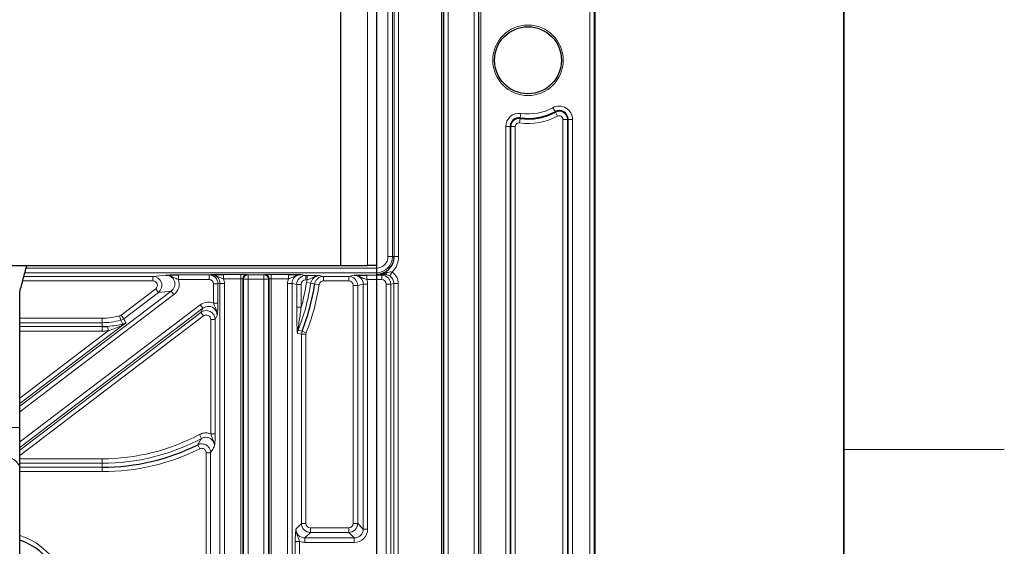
# Model space of a CAD drawing. Header units: millimetres. Extents: x 5 to 418, y 2 to 292.
# Tile 48 of 54: x 377 to 414, y 99 to 118. Entities that reach past the tile are written whole.
import ezdxf

# ---------------------------------------------------------------- set-up
doc = ezdxf.new("R2010")
doc.units = ezdxf.units.MM
doc.layers.add('SLD-0', color=7, linetype='Continuous')
doc.styles.add('SLDTEXTSTYLE0', font='TXT', dxfattribs={"width": 0.605})
doc.dimstyles.new('SLDDIMSTYLE0', dxfattribs={"dimtxt": 3.5, "dimasz": 3.302, "dimexe": 0, "dimexo": 0.0625, "dimgap": 0.875, "dimtad": 1, "dimlfac": 3, "dimrnd": 1e-09, "dimzin": 12, "dimdsep": 46, "dimtxsty": 'SLDTEXTSTYLE0', "dimsah": 1, "dimcen": 0.09, "dimadec": 0, "dimazin": 3, "dimtfac": 1, "dimtofl": 0, "dimtmove": 0, "dimatfit": 3, "dimfxl": 1, "dimfrac": 2, "dimtolj": 1, "dimtzin": 12, "dimarcsym": 0})
doc.dimstyles.new('SLDDIMSTYLE1', dxfattribs={"dimtxt": 3.5, "dimasz": 3.302, "dimexe": 0, "dimexo": 0.0625, "dimgap": 0.875, "dimtad": 1, "dimlfac": 3, "dimrnd": 1e-09, "dimzin": 12, "dimdsep": 46, "dimtxsty": 'SLDTEXTSTYLE0', "dimsah": 1, "dimcen": 0.09, "dimadec": 0, "dimazin": 3, "dimtfac": 1, "dimtmove": 0, "dimatfit": 0, "dimfxl": 1, "dimfrac": 2, "dimtolj": 1, "dimtzin": 12, "dimarcsym": 0})

# ---------------------------------------------------------------- blocks, each defined once
blk = doc.blocks.new('_D_9')
at = {"layer": 'SLD-0', "color": 7}
for p, q in [((329.528, 109.125), (329.528, 69.545)), ((390.528, 109.125), (390.528, 69.545)), ((329.528, 70.545), (390.528, 70.545))]:
    blk.add_line(p, q, dxfattribs=at)
for points in [[(329.528, 70.545), (332.83, 70.037), (332.83, 71.053)], [(390.528, 70.545), (387.226, 71.053), (387.226, 70.037)]]:
    blk.add_solid(points, dxfattribs=at)
at = {"layer": 'SLD-0', "color": 7, "insert": (356.018, 75.056), "char_height": 3.5, "attachment_point": 1, "style": 'SLDTEXTSTYLE0'}
blk.add_mtext('183', dxfattribs=at)
blk = doc.blocks.new('_D_11')
at = {"layer": 'SLD-0', "color": 7}
for p, q in [((390.528, 109.125), (390.528, 61.334)), ((398.695, 82.291), (398.695, 61.334)), ((390.528, 62.334), (376.432, 62.334)), ((390.528, 62.334), (398.695, 62.334)), ((398.695, 62.334), (405.045, 62.334))]:
    blk.add_line(p, q, dxfattribs=at)
for points in [[(390.528, 62.334), (387.226, 62.842), (387.226, 61.826)], [(398.695, 62.334), (401.997, 61.826), (401.997, 62.842)]]:
    blk.add_solid(points, dxfattribs=at)
at = {"layer": 'SLD-0', "color": 7, "insert": (376.432, 66.846), "char_height": 3.5, "attachment_point": 1, "style": 'SLDTEXTSTYLE0'}
blk.add_mtext('24,5', dxfattribs=at)

msp = doc.modelspace()

# ---------------------------------------------------------------- linework, layer by layer
at = {"color": 7, "linetype": 'Continuous', "lineweight": 18}
for p, q in [((398.5078, 82.2914), (398.5078, 252.2914)), ((398.6744, 252.2914), (398.6744, 82.2914)), ((392.9626, 88.6247), (392.9626, 245.9581)), ((393.0293, 245.9581), (393.0293, 88.6247)), ((393.0456, 88.6247), (393.0456, 245.9581)), ((393.2123, 88.6247), (393.2123, 245.9581)), ((394.1773, 88.6247), (394.1773, 245.9581)), ((394.344, 88.6247), (394.344, 245.9581)), ((394.3603, 88.6247), (394.3603, 245.9581)), ((394.427, 245.9581), (394.427, 88.6247)), ((390.9612, 109.4581), (390.9612, 244.1247)), ((391.1278, 244.1247), (391.1278, 109.4581)), ((391.192, 109.4581), (391.192, 244.1247)), ((391.3586, 244.1247), (391.3586, 109.4581)), ((390.1948, 109.1247), (390.1948, 243.4581)), ((397.1295, 115.02), (397.2073, 114.8726)), ((397.2182, 114.8519), (397.2073, 114.8726)), ((397.2182, 114.8519), (397.2959, 114.7045)), ((395.9024, 114.6181), (395.8802, 114.4529)), ((395.9024, 114.6181), (395.9055, 114.6412)), ((395.9278, 114.8064), (395.9055, 114.6412)), ((397.5019, 85.3358), (397.5019, 114.5803)), ((397.6686, 114.5803), (397.5019, 114.5803)), ((397.6686, 114.5803), (397.6686, 85.3358)), ((397.6686, 114.5803), (397.692, 114.5803)), ((397.692, 85.3358), (397.692, 114.5803)), ((397.8586, 114.5803), (397.692, 114.5803)), ((397.8586, 114.5803), (397.8586, 85.3358)), ((395.3644, 88.6247), (395.3644, 114.3137)), ((395.3644, 114.3137), (395.531, 114.3137)), ((395.531, 114.3137), (395.531, 88.6247)), ((395.5544, 114.3137), (395.531, 114.3137)), ((395.5544, 88.6247), (395.5544, 114.3137)), ((395.5544, 114.3137), (395.721, 114.3137)), ((395.721, 114.3137), (395.721, 88.6247)), ((391.1278, 109.4581), (390.9612, 109.4581)), ((391.1278, 109.4581), (391.192, 109.4581)), ((391.192, 109.4581), (391.3586, 109.4581)), ((377.4348, 109.025), (390.5281, 109.025)), ((390.5281, 108.8584), (390.5281, 109.025)), ((377.353, 108.7186), (382.1759, 108.7186)), ((390.5281, 108.8584), (377.3903, 108.8584)), ((382.1759, 108.7186), (382.6522, 108.7682)), ((382.1759, 108.7186), (382.1759, 108.552)), ((383.1271, 108.7739), (384.273, 108.7739)), ((383.1271, 108.6072), (383.1271, 108.7739)), ((384.273, 108.6072), (383.1271, 108.6072)), ((384.273, 108.7739), (384.3464, 108.7885)), ((384.273, 108.7739), (384.273, 108.6072)), ((384.817, 108.7942), (385.4649, 108.7942)), ((384.817, 108.6276), (384.817, 108.7942)), ((385.4649, 108.6276), (384.817, 108.6276)), ((385.4649, 108.6276), (385.4649, 108.7942)), ((385.4649, 90.6247), (385.4649, 108.6276)), ((385.5315, 108.6237), (385.5315, 90.6247)), ((385.5635, 108.6131), (385.5315, 108.6237)), ((385.5635, 90.6247), (385.5635, 108.6131)), ((385.73, 108.6131), (385.5635, 108.6131)), ((385.6979, 108.7904), (385.73, 108.7797)), ((385.73, 108.7797), (386.3263, 108.7797)), ((385.73, 108.7797), (385.73, 108.6131)), ((386.3263, 108.6131), (385.73, 108.6131)), ((385.73, 108.6131), (385.73, 90.6247)), ((386.3263, 108.7797), (386.3584, 108.7904)), ((386.3263, 108.6131), (386.3263, 108.7797)), ((386.4927, 108.6131), (386.3263, 108.6131)), ((386.3263, 90.6247), (386.3263, 108.6131)), ((386.5248, 108.6237), (386.4927, 108.6131)), ((386.4927, 108.6131), (386.4927, 90.6247)), ((386.5248, 90.6247), (386.5248, 108.6237)), ((386.5914, 108.7942), (387.2393, 108.7942)), ((386.5914, 108.6276), (386.5914, 108.7942)), ((387.2393, 108.6276), (386.5914, 108.6276)), ((386.5914, 108.6276), (386.5914, 90.6247)), ((387.2393, 108.6276), (387.2393, 108.7942)), ((387.7099, 108.7885), (387.8854, 108.7535)), ((387.8854, 108.7535), (387.9372, 108.7535)), ((387.8854, 108.7535), (387.8854, 108.5869)), ((387.9372, 108.5869), (387.8854, 108.5869)), ((387.9121, 108.4885), (387.9372, 108.5869)), ((387.9372, 108.7535), (387.9372, 108.5869)), ((388.5514, 108.7186), (389.4959, 108.7186)), ((388.5514, 108.7186), (388.5514, 108.552)), ((389.4959, 108.7186), (389.7006, 108.7594)), ((389.4959, 108.7186), (389.4959, 108.552)), ((390.1712, 108.7652), (390.7292, 108.7652)), ((390.1712, 108.7652), (390.1712, 108.5985)), ((390.7292, 108.5985), (390.1712, 108.5985)), ((390.5281, 108.7942), (390.5281, 108.8584)), ((390.7292, 108.7652), (390.8546, 108.7902)), ((390.7292, 108.7652), (390.7292, 108.5985)), ((391.1192, 108.8747), (391.0289, 108.735)), ((382.1759, 108.552), (377.3085, 108.552)), ((380.9839, 107.2713), (382.2782, 108.2533)), ((382.2782, 108.2533), (382.3785, 108.121)), ((384.6061, 108.4408), (384.44, 108.4408)), ((384.44, 107.7252), (384.44, 108.4408)), ((384.6815, 108.4559), (384.6061, 108.4408)), ((384.6061, 108.4408), (384.6061, 107.7252)), ((384.8475, 108.4559), (384.6815, 108.4559)), ((384.6815, 91.7812), (384.6815, 108.4559)), ((384.8475, 108.4559), (384.8475, 91.7812)), ((387.2088, 108.4559), (387.3748, 108.4559)), ((387.2088, 97.0757), (387.2088, 108.4559)), ((387.3748, 108.4559), (387.3748, 97.0757)), ((387.5523, 108.4204), (387.3748, 108.4559)), ((387.5523, 107.5723), (387.5523, 108.4204)), ((387.5523, 108.4204), (387.7183, 108.4204)), ((387.7183, 108.4204), (387.7183, 107.5723)), ((387.9121, 108.4885), (388.0764, 108.464)), ((388.222, 108.4347), (388.3862, 108.4101)), ((389.4959, 108.552), (388.5514, 108.552)), ((389.829, 108.3855), (389.663, 108.3855)), ((389.663, 99.4893), (389.663, 108.3855)), ((390.0357, 108.4268), (389.829, 108.3855)), ((389.829, 108.3855), (389.829, 99.4893)), ((390.0357, 108.4268), (390.2017, 108.4268)), ((390.0357, 99.2826), (390.0357, 108.4268)), ((390.2017, 108.4268), (390.2017, 99.2826)), ((391.0623, 108.4321), (390.8963, 108.4321)), ((390.8963, 88.256), (390.8963, 108.4321)), ((391.1815, 108.4559), (391.0623, 108.4321)), ((391.0623, 108.4321), (391.0623, 88.256)), ((391.1815, 88.1368), (391.1815, 108.4559)), ((391.3475, 108.4559), (391.1815, 108.4559)), ((391.3475, 108.4559), (391.3475, 88.1368)), ((377.1948, 103.8742), (382.8588, 108.1709)), ((382.9591, 108.0387), (377.1948, 103.6658)), ((382.3785, 108.121), (381.0842, 107.1391)), ((382.8588, 108.1709), (382.3785, 108.121)), ((382.9591, 108.0387), (382.8588, 108.1709)), ((377.1948, 102.5377), (383.9463, 107.6596)), ((384.0467, 107.5273), (377.1948, 102.3293)), ((384.0467, 107.5273), (383.9463, 107.6596)), ((383.9712, 107.3753), (384.0467, 107.5273)), ((384.6061, 107.7252), (384.44, 107.7252)), ((387.7183, 107.5723), (387.5523, 107.5723)), ((377.1948, 102.2346), (383.9712, 107.3753)), ((384.0716, 107.2431), (377.1948, 102.0262)), ((377.1948, 107.1566), (380.2781, 107.1566)), ((380.2781, 107.1566), (380.2781, 106.9905)), ((380.9272, 107.2434), (380.9708, 107.0832)), ((380.9839, 107.2713), (381.0842, 107.1391)), ((383.9712, 107.3753), (384.0716, 107.2431)), ((384.504, 107.1108), (384.3379, 107.1108)), ((384.3379, 102.8366), (384.3379, 107.1108)), ((384.5794, 107.2627), (384.504, 107.1108)), ((384.504, 107.1108), (384.504, 102.8366)), ((380.2781, 106.9905), (377.1948, 106.9905)), ((381.1634, 106.9795), (377.1948, 103.9689)), ((377.1948, 106.8422), (380.2781, 106.8422)), ((380.2781, 106.8422), (380.2781, 106.9905)), ((380.2781, 106.8422), (380.2781, 106.6761)), ((380.4873, 106.85), (380.4998, 106.6845)), ((377.1948, 104.1773), (380.4998, 106.6845)), ((380.2781, 106.6761), (377.1948, 106.6761)), ((387.5926, 106.711), (387.6025, 106.707)), ((387.7273, 106.5558), (387.7504, 106.6776)), ((387.7273, 99.4893), (387.7273, 106.5558)), ((387.8933, 106.5558), (387.7273, 106.5558)), ((387.9049, 106.6167), (387.7504, 106.6776)), ((387.9049, 106.6167), (387.8933, 106.5558)), ((387.8933, 106.5558), (387.8933, 99.4893)), ((377.1948, 103.0718), (373.8615, 103.0718)), ((383.9109, 102.815), (383.989, 102.6685)), ((384.504, 102.8366), (384.3379, 102.8366)), ((383.8493, 102.4298), (383.9231, 102.281)), ((384.329, 102.1323), (384.163, 102.1323)), ((384.163, 92.491), (384.163, 102.1323)), ((384.329, 102.1323), (384.329, 92.491)), ((377.1948, 101.9066), (380.2781, 101.9066)), ((380.2781, 101.7406), (377.1948, 101.7406)), ((377.1948, 101.5922), (380.2781, 101.5922)), ((380.2781, 101.9066), (380.2781, 101.7406)), ((380.2781, 101.7406), (380.2781, 101.5922)), ((380.2781, 101.5922), (380.2781, 101.4262)), ((380.2781, 101.4262), (377.1948, 101.4262)), ((387.5206, 99.2826), (387.7273, 99.4893)), ((387.8933, 99.4893), (387.7273, 99.4893)), ((389.829, 99.4893), (389.663, 99.4893)), ((389.829, 99.4893), (390.0357, 99.2826)), ((388.0593, 99.1572), (387.8527, 98.9505)), ((388.0593, 99.3232), (389.4969, 99.3232)), ((388.0593, 99.3232), (388.0593, 99.1572)), ((389.4969, 99.1572), (388.0593, 99.1572)), ((389.4969, 99.3232), (389.4969, 99.1572)), ((389.7036, 98.9505), (389.4969, 99.1572)), ((390.0357, 99.2826), (390.2017, 99.2826)), ((387.494, 97.7597), (387.494, 98.8231)), ((387.66, 98.8231), (387.494, 98.8231)), ((387.66, 98.8231), (387.66, 97.7597)), ((387.8527, 98.9505), (387.8527, 98.7845)), ((387.8527, 98.9505), (389.7036, 98.9505)), ((389.7036, 98.7845), (387.8527, 98.7845)), ((389.7036, 98.9505), (389.7036, 98.7845))]:
    msp.add_line(p, q, dxfattribs=at)
at = {"color": 7, "linetype": 'Continuous', "lineweight": 25}
for p, q in [((398.6948, 252.2914), (398.6948, 82.2914)), ((389.1948, 109.1247), (389.1948, 243.4581)), ((390.5281, 243.4581), (390.5281, 109.1247)), ((330.8615, 109.1247), (389.1948, 109.1247)), ((389.1948, 109.1247), (390.1948, 109.1247)), ((390.5281, 109.1247), (390.1948, 109.1247)), ((377.1948, 103.0718), (377.1948, 108.1247)), ((377.1948, 101.5734), (377.1948, 103.0718)), ((377.1948, 92.2898), (377.1948, 101.5734))]:
    msp.add_line(p, q, dxfattribs=at)
at = {"color": 7, "linetype": 'Continuous', "lineweight": 18, "flags": 128}
for points in [[(388.4078, 108.7478), (388.4774, 108.7336), (388.5514, 108.7186)], [(388.222, 108.4347), (388.178, 108.4436), (388.0764, 108.464)], [(387.7273, 106.5558), (387.653, 106.5699), (387.5789, 106.5841)], [(387.6025, 106.707), (387.6472, 106.6981), (387.7504, 106.6776)], [(377.1948, 101.5734), (377.1793, 101.6584), (377.0568, 101.8221), (376.821, 101.9674), (376.4893, 102.0835), (376.0863, 102.1617), (375.6419, 102.1963), (375.189, 102.1847), (374.7614, 102.1277), (374.3906, 102.0297), (374.1041, 101.8978), (373.9233, 101.7418), (373.8615, 101.5734)]]:
    msp.add_lwpolyline(points, dxfattribs=at)
at = {"color": 7, "linetype": 'Continuous', "lineweight": 18}
msp.add_circle((396.1948, 116.7914), 1.3167, dxfattribs=at)
at = {"color": 7, "linetype": 'Continuous', "lineweight": 25}
msp.add_circle((396.1948, 116.7914), 1.25, dxfattribs=at)
for centre, radius, start, end in [((396.1948, 116.7914), 2.1929, 262.33774, 297.81814), ((397.3615, 114.5803), 0.3305, 0, 117.81814), ((395.8615, 114.3137), 0.3305, 82.33774, 180), ((390.5281, 109.4581), 0.6638, 270, 0), ((380.2781, 109.6247), 8.0325, 338.47556, 351.48036), ((380.2781, 109.6247), 2.7825, 270, 274.31095), ((380.2781, 109.6247), 8.0325, 270, 296.39715), ((376.4448, 96.6247), 2.3658, 350.92495, 71.5174)]:
    msp.add_arc(centre, radius, start, end, dxfattribs=at)
at = {"color": 7, "linetype": 'Continuous', "lineweight": 18}
for centre, radius, start, end in [((396.1948, 116.7914), 2.1695, 262.33774, 297.81814), ((396.1948, 116.7914), 2.0029, 262.33774, 297.81814), ((397.3615, 114.5803), 0.4971, 0, 117.81814), ((397.3615, 114.5803), 0.3071, 0, 117.81814), ((395.8615, 114.3137), 0.4971, 82.33774, 180), ((395.8615, 114.3137), 0.3071, 82.33774, 180), ((396.1948, 116.7914), 2.3595, 262.33774, 297.81814), ((397.3615, 114.5803), 0.1405, 0, 117.81814), ((395.8615, 114.3137), 0.1405, 82.33774, 180), ((390.5281, 109.4581), 0.4331, 270, 0), ((390.5281, 109.4581), 0.5997, 270, 0), ((390.5281, 109.4581), 0.8304, 315.37966, 0), ((384.2727, 108.4405), 0.3333, 0.04358, 89.95626), ((385.6982, 108.6237), 0.1667, 90.09622, 179.97363), ((385.7303, 108.613), 0.1667, 90.09622, 179.97363), ((386.326, 108.613), 0.1667, 0.02637, 89.90378), ((386.3581, 108.6237), 0.1667, 0.02637, 89.90378), ((387.8856, 108.4202), 0.3333, 90.04374, 179.95642), ((389.4957, 108.3853), 0.3333, 0.04358, 89.95626), ((390.729, 108.4318), 0.3333, 0.04358, 89.95626), ((390.8322, 108.8743), 0.0871, 284.91766, 350.21867), ((380.2781, 109.6247), 7.8841, 338.27976, 351.53409), ((380.2781, 109.6247), 7.7181, 344.57835, 351.53409), ((380.2781, 109.6247), 8.1985, 338.47556, 351.48036), ((380.2781, 109.6247), 2.4682, 270, 285.24559), ((380.2781, 109.6247), 2.6342, 270, 285.24559), ((381.085, 106.8628), 0.0819, 116.41651, 160.26891), ((380.2781, 109.6247), 2.9486, 270, 274.31095), ((387.6831, 106.644), 0.1126, 143.50258, 175.17008), ((380.2781, 109.6247), 7.7181, 270, 298.07812), ((380.2781, 109.6247), 7.8841, 270, 298.07812), ((380.2781, 109.6247), 8.1985, 270, 296.39715), ((376.4448, 96.6247), 2.5318, 350.92495, 72.76885)]:
    msp.add_arc(centre, radius, start, end, dxfattribs=at)
for centre, major_axis, ratio, start_param, end_param in [((382.1754, 108.3853), (0.3316, 0.0345), 0.9999016, 5.2639531, 7.7488563), ((382.6507, 108.4347), (0.3409, 0.0355), 0.9726189, 5.2639531, 7.7488563), ((382.6507, 108.4347), (-0.5043, -0.0525), 0.9860716, 2.1223604, 3.3886723), ((384.2727, 108.4405), (-0.1641, -0.0327), 0.9960441, 2.9454252, 4.5147005), ((384.3456, 108.4551), (0.3295, 0.0657), 0.9921272, 6.0870179, 7.6562931), ((384.3456, 108.4551), (-0.4923, -0.0982), 0.9960441, 2.9454252, 3.2961091), ((385.4649, 108.7902), (0.2333, 0), 0.0174551, 0.0523599, 1.5707963), ((385.4649, 108.6235), (0.0667, 0), 0.0610927, 0.0523599, 1.5707963), ((386.5914, 108.7902), (0.2333, 0), 0.0174551, 1.5707963, 3.0892328), ((386.5914, 108.6235), (0.0667, 0), 0.0610927, 1.5707963, 3.0892328), ((387.7107, 108.4551), (0.4923, -0.0982), 0.9960441, 2.9870762, 3.3377601), ((387.7107, 108.4551), (0.3295, -0.0657), 0.9921272, 1.7684848, 3.3377601), ((387.8856, 108.4202), (0.1641, -0.0327), 0.9960441, 1.7684848, 3.3377601), ((389.6998, 108.426), (0.3295, 0.0657), 0.9921272, 6.0870179, 7.6562931), ((389.6998, 108.426), (0.4923, 0.0982), 0.9960441, 6.0870179, 6.4377018), ((390.729, 108.4318), (-0.1641, -0.0327), 0.9960441, 2.9454252, 4.5147005), ((390.8456, 108.4551), (0.3295, 0.0657), 0.9921272, 6.0870179, 7.0812465), ((390.8456, 108.4551), (-0.4923, -0.0982), 0.9960441, 2.9454252, 3.9396539), ((382.1754, 108.3853), (-0.1681, -0.0175), 0.9860716, 2.1223604, 4.6072636), ((389.4957, 108.3853), (0.1641, 0.0327), 0.9960441, 6.0870179, 7.6562931), ((384.2436, 107.255), (-0.2266, -0.4564), 0.9811962, 3.2079052, 4.2438836), ((384.2436, 107.255), (0.1539, 0.3099), 0.9632536, 5.1808944, 7.3854762), ((384.1706, 107.1082), (0.1483, 0.2986), 0.9998199, 5.1808944, 7.3854762), ((384.1706, 107.1082), (-0.0755, -0.1521), 0.9811962, 2.0393017, 4.2438836), ((388.0606, 99.4905), (0.2357, 0.2357), 0.9999711, 2.3599926, 3.9231927), ((388.0606, 99.4905), (-0.1187, -0.1187), 0.9924325, 5.5015852, 7.0647854), ((389.4957, 99.4905), (0.2357, -0.2357), 0.9999711, 5.5015852, 7.0647854), ((389.4957, 99.4905), (0.1187, -0.1187), 0.9924325, 5.5015852, 7.0647854), ((387.8565, 99.2864), (0.2393, 0.2393), 0.9850067, 2.3599926, 3.9231927), ((389.6998, 99.2864), (0.3562, -0.3562), 0.9924325, 5.5015852, 7.0647854), ((389.6998, 99.2864), (0.2393, -0.2393), 0.9850067, 5.5015852, 7.0647854), ((387.8565, 99.2864), (-0.3562, -0.3562), 0.9924325, 0.3870034, 0.7816001)]:
    msp.add_ellipse(centre, major_axis=major_axis, ratio=ratio, start_param=start_param, end_param=end_param, dxfattribs=at)
at = {"color": 7, "linetype": 'Continuous', "lineweight": 25}
for points, knots in [([(377.1948, 108.1247), (377.2394, 108.2924), (377.3279, 108.6251), (377.4172, 108.9591), (377.4615, 109.1247)], [0, 0, 0, 0, 0.5039283, 1, 1, 1, 1]), ([(382.6522, 108.7682), (382.6526, 108.7682), (382.6692, 108.7686), (382.7333, 108.7701), (382.8366, 108.7721), (382.9891, 108.7736), (383.081, 108.7738), (383.1271, 108.7739)], [0, 0, 0, 0, 0.0035196, 0.1403689, 0.5412456, 0.7700982, 1, 1, 1, 1]), ([(384.3464, 108.7885), (384.3468, 108.7885), (384.3643, 108.789), (384.4268, 108.7905), (384.5296, 108.7925), (384.6794, 108.794), (384.7711, 108.7942), (384.817, 108.7942)], [0, 0, 0, 0, 0.003537, 0.1512277, 0.5405995, 0.7697925, 1, 1, 1, 1]), ([(387.2393, 108.7942), (387.2852, 108.7942), (387.3768, 108.794), (387.5267, 108.7925), (387.6295, 108.7905), (387.692, 108.789), (387.7095, 108.7885), (387.7099, 108.7885)], [0, 0, 0, 0, 0.2302075, 0.4594005, 0.8487723, 0.996463, 1, 1, 1, 1]), ([(389.7006, 108.7594), (389.701, 108.7594), (389.7185, 108.7599), (389.781, 108.7614), (389.8838, 108.7634), (390.0336, 108.7649), (390.1253, 108.7651), (390.1712, 108.7652)], [0, 0, 0, 0, 0.003537, 0.1512277, 0.5405995, 0.7697925, 1, 1, 1, 1]), ([(390.8546, 108.7902), (390.7438, 108.7915), (390.6323, 108.7928), (390.5288, 108.7942), (390.5281, 108.7942)], [0, 0, 0, 0, 0.9935836, 1, 1, 1, 1])]:
    msp.add_open_spline(points, degree=3, knots=knots, dxfattribs=at)
at = {"color": 7, "linetype": 'Continuous', "lineweight": 18}
for points, knots in [([(383.1271, 108.6072), (383.0998, 108.6162), (383.0399, 108.6357), (382.9196, 108.6975), (382.7931, 108.7579), (382.6845, 108.7683), (382.6529, 108.7682), (382.6522, 108.7682)], [0, 0, 0, 0, 0.1617643, 0.3549081, 0.8114865, 0.9958095, 1, 1, 1, 1]), ([(384.817, 108.6276), (384.7898, 108.6364), (384.7304, 108.6558), (384.6133, 108.7156), (384.489, 108.7769), (384.3811, 108.7887), (384.3471, 108.7885), (384.3464, 108.7885)], [0, 0, 0, 0, 0.16186652, 0.35444978, 0.7953651, 0.99583415, 1, 1, 1, 1]), ([(387.2393, 108.6276), (387.2665, 108.6364), (387.3259, 108.6558), (387.443, 108.7156), (387.5673, 108.7769), (387.6752, 108.7887), (387.7092, 108.7885), (387.7099, 108.7885)], [0, 0, 0, 0, 0.1618665, 0.3544498, 0.7953651, 0.9958342, 1, 1, 1, 1]), ([(387.9372, 108.7535), (387.9832, 108.7534), (388.0748, 108.7533), (388.2246, 108.7518), (388.3274, 108.7498), (388.3899, 108.7482), (388.4074, 108.7478), (388.4078, 108.7478)], [0, 0, 0, 0, 0.23021272, 0.45941143, 0.84863189, 0.99646279, 1, 1, 1, 1]), ([(388.4078, 108.7478), (388.4071, 108.7478), (388.3731, 108.748), (388.2651, 108.7362), (388.1409, 108.6748), (388.0239, 108.615), (387.9644, 108.5957), (387.9372, 108.5869)], [0, 0, 0, 0, 0.00416549, 0.20484591, 0.64555245, 0.8381302, 1, 1, 1, 1]), ([(388.4078, 108.7478), (388.3992, 108.7476), (388.3532, 108.7465), (388.2704, 108.7255), (388.1754, 108.6633), (388.1038, 108.5733), (388.0855, 108.5004), (388.0764, 108.464)], [0, 0, 0, 0, 0.0543814, 0.2920685, 0.5285759, 0.7643821, 1, 1, 1, 1]), ([(388.222, 108.4347), (388.2233, 108.4423), (388.2309, 108.4867), (388.2632, 108.5647), (388.3387, 108.6496), (388.4387, 108.7074), (388.5138, 108.7149), (388.5514, 108.7186)], [0, 0, 0, 0, 0.04918348, 0.28621596, 0.52397998, 0.76210045, 1, 1, 1, 1]), ([(389.7006, 108.7594), (389.7013, 108.7594), (389.7353, 108.7596), (389.8432, 108.7478), (389.9675, 108.6865), (390.0846, 108.6267), (390.144, 108.6073), (390.1712, 108.5985)], [0, 0, 0, 0, 0.0041658, 0.2046349, 0.6455502, 0.8381335, 1, 1, 1, 1]), ([(390.5281, 108.7942), (390.5291, 108.7942), (390.531, 108.7942), (390.5379, 108.7942), (390.5617, 108.7944), (390.6915, 108.7991), (390.8135, 108.8316), (390.918, 108.8595)], [0, 0, 0, 0, 0.0073062, 0.0145816, 0.0522886, 0.1880503, 1, 1, 1, 1]), ([(391.0289, 108.735), (391.013, 108.7444), (390.9907, 108.7575), (390.9388, 108.7788), (390.8968, 108.7886), (390.8624, 108.7899), (390.8546, 108.7902)], [0, 0, 0, 0, 0.2647645, 0.36886363, 0.85748687, 1, 1, 1, 1]), ([(390.918, 108.8595), (390.9293, 108.863), (390.9738, 108.8766), (391.0354, 108.8901), (391.0935, 108.8842), (391.1143, 108.8765), (391.1192, 108.8747)], [0, 0, 0, 0, 0.1739102, 0.6852093, 0.9256247, 1, 1, 1, 1]), ([(388.5514, 108.552), (388.5325, 108.5501), (388.4949, 108.5464), (388.4447, 108.5176), (388.4068, 108.4751), (388.3907, 108.4361), (388.3868, 108.4139), (388.3862, 108.4101)], [0, 0, 0, 0, 0.2382112, 0.4764444, 0.7140986, 0.9508746, 1, 1, 1, 1]), ([(384.5794, 107.2627), (384.5794, 107.2634), (384.58, 107.2834), (384.5767, 107.3821), (384.5295, 107.5065), (384.4705, 107.6337), (384.4496, 107.6965), (384.44, 107.7252)], [0, 0, 0, 0, 0.0043759, 0.12472038, 0.6113845, 0.82267216, 1, 1, 1, 1]), ([(384.6061, 107.7252), (384.6056, 107.6781), (384.6047, 107.5841), (384.597, 107.4295), (384.5876, 107.3323), (384.5807, 107.2737), (384.5795, 107.2631), (384.5794, 107.2627)], [0, 0, 0, 0, 0.24473814, 0.4884168, 0.90746045, 0.99633338, 1, 1, 1, 1]), ([(387.5709, 106.6534), (387.5685, 106.6861), (387.5603, 106.7952), (387.5537, 107.1192), (387.5529, 107.3954), (387.5523, 107.5723)], [0, 0, 0, 0, 0.1331762, 0.44454027, 1, 1, 1, 1]), ([(387.7183, 107.5723), (387.6949, 107.404), (387.6592, 107.1468), (387.6119, 106.853), (387.5967, 106.7412), (387.5926, 106.711)], [0, 0, 0, 0, 0.5798145, 0.8860956, 1, 1, 1, 1]), ([(380.9272, 107.2434), (380.9296, 107.2441), (380.9499, 107.2499), (380.968, 107.2613), (380.9839, 107.2713)], [0, 0, 0, 0, 0.1194219, 1, 1, 1, 1]), ([(381.0842, 107.1391), (381.0524, 107.119), (381.0163, 107.0962), (380.9757, 107.0846), (380.9708, 107.0832)], [0, 0, 0, 0, 0.8805867, 1, 1, 1, 1]), ([(381.0842, 107.1391), (381.0972, 107.1126), (381.1215, 107.0634), (381.148, 107.0103), (381.1614, 106.9836), (381.1634, 106.9795)], [0, 0, 0, 0, 0.49605504, 0.92393, 1, 1, 1, 1]), ([(380.4873, 106.85), (380.5941, 106.8609), (380.7944, 106.8813), (380.9677, 106.9187), (381.0486, 106.9362)], [0, 0, 0, 0, 0.5330419, 1, 1, 1, 1]), ([(381.0079, 106.8905), (380.9327, 106.8568), (380.7689, 106.7835), (380.5943, 106.7193), (380.4998, 106.6845)], [0, 0, 0, 0, 0.4587075, 1, 1, 1, 1]), ([(381.0486, 106.9362), (381.0484, 106.9365), (381.039, 106.9542), (381.013, 107.0031), (380.9873, 107.052), (380.9708, 107.0832)], [0, 0, 0, 0, 0.0053009, 0.3627368, 1, 1, 1, 1]), ([(381.1634, 106.9795), (381.1628, 106.9791), (381.1141, 106.9449), (381.0607, 106.9175), (381.0079, 106.8905)], [0, 0, 0, 0, 0.0135193, 1, 1, 1, 1]), ([(381.0486, 106.9362), (381.0886, 106.9475), (381.1291, 106.959), (381.1631, 106.9793), (381.1634, 106.9795)], [0, 0, 0, 0, 0.9887227, 1, 1, 1, 1]), ([(387.5789, 106.5841), (387.5789, 106.5845), (387.5775, 106.5958), (387.5748, 106.6182), (387.5722, 106.6417), (387.5709, 106.6534)], [0, 0, 0, 0, 0.0183113, 0.5095505, 1, 1, 1, 1]), ([(387.5926, 106.711), (387.5885, 106.691), (387.58, 106.65), (387.5783, 106.6071), (387.5789, 106.5848), (387.5789, 106.5841)], [0, 0, 0, 0, 0.4786425, 0.9838637, 1, 1, 1, 1]), ([(387.6025, 106.707), (387.5956, 106.6871), (387.5819, 106.6472), (387.5799, 106.6051), (387.5789, 106.5841)], [0, 0, 0, 0, 0.5003475, 1, 1, 1, 1]), ([(383.9109, 102.815), (383.9633, 102.8366), (384.0682, 102.8799), (384.2201, 102.877), (384.3057, 102.8476), (384.3379, 102.8366)], [0, 0, 0, 0, 0.38395955, 0.76807966, 1, 1, 1, 1]), ([(384.4774, 102.3755), (384.4773, 102.3799), (384.4771, 102.4217), (384.4612, 102.5006), (384.4039, 102.5982), (384.3171, 102.6712), (384.2104, 102.7103), (384.0944, 102.7131), (384.0242, 102.6834), (383.989, 102.6685)], [0, 0, 0, 0, 0.0192652, 0.1832072, 0.3449332, 0.5061988, 0.668995, 0.8340634, 1, 1, 1, 1]), ([(384.4774, 102.3755), (384.4774, 102.3762), (384.478, 102.3973), (384.4742, 102.4956), (384.4266, 102.6193), (384.3684, 102.7452), (384.3475, 102.8079), (384.3379, 102.8366)], [0, 0, 0, 0, 0.0043596, 0.1316047, 0.6109164, 0.822302, 1, 1, 1, 1]), ([(384.504, 102.8366), (384.5035, 102.7895), (384.5027, 102.6956), (384.495, 102.542), (384.4856, 102.4449), (384.4787, 102.3869), (384.4774, 102.3759), (384.4774, 102.3755)], [0, 0, 0, 0, 0.24507809, 0.48910937, 0.90269151, 0.99632746, 1, 1, 1, 1]), ([(383.8493, 102.4298), (383.8749, 102.473), (383.9215, 102.5517), (383.9681, 102.6322), (383.989, 102.6685)], [0, 0, 0, 0, 0.5497083, 1, 1, 1, 1]), ([(383.8493, 102.4298), (383.8852, 102.4431), (383.9558, 102.4693), (384.0702, 102.4612), (384.1746, 102.4191), (384.2593, 102.3439), (384.3173, 102.2446), (384.3251, 102.1697), (384.329, 102.1323)], [0, 0, 0, 0, 0.1699607, 0.3344422, 0.499307, 0.6655887, 0.8331026, 1, 1, 1, 1]), ([(384.4774, 102.3755), (384.4551, 102.3386), (384.4057, 102.2565), (384.3562, 102.1764), (384.329, 102.1323)], [0, 0, 0, 0, 0.4502997, 1, 1, 1, 1]), ([(384.163, 102.1323), (384.1611, 102.1512), (384.1575, 102.1889), (384.1287, 102.2389), (384.0863, 102.2767), (384.034, 102.2976), (383.9766, 102.3013), (383.9412, 102.2879), (383.9231, 102.281)], [0, 0, 0, 0, 0.1673804, 0.3348271, 0.5006908, 0.6651418, 0.8295527, 1, 1, 1, 1]), ([(387.494, 98.8231), (387.4944, 98.8702), (387.4953, 98.9642), (387.5029, 99.1166), (387.5123, 99.2136), (387.5192, 99.2707), (387.5206, 99.2822), (387.5206, 99.2826)], [0, 0, 0, 0, 0.2457298, 0.4904253, 0.8970715, 0.9963213, 1, 1, 1, 1]), ([(387.5206, 99.2826), (387.5206, 99.2819), (387.5199, 99.2596), (387.5243, 99.1617), (387.5722, 99.0391), (387.6295, 98.9145), (387.6504, 98.8518), (387.66, 98.8231)], [0, 0, 0, 0, 0.0043335, 0.1398472, 0.6096203, 0.8214893, 1, 1, 1, 1])]:
    msp.add_open_spline(points, degree=3, knots=knots, dxfattribs=at)
at = {"layer": 'SLD-0', "lineweight": 35}
msp.add_line((408, 12), (408, 282.5), dxfattribs=at)
at = {"layer": 'SLD-0', "lineweight": 18}
msp.add_line((408, 102.25), (414, 102.25), dxfattribs=at)

# ---------------------------------------------------------------- dimensions: what is measured, and where the dimension line sits
at = {"layer": 'SLD-0', "color": 7}
for base, p1, p2, dimstyle, picture, middle in [((390.5281, 70.5446), (329.5281, 109.1247), (390.5281, 109.1247), 'SLDDIMSTYLE0', '_D_9', (360.0281, 70.5446)), ((398.6948, 62.3341), (390.5281, 109.1247), (398.6948, 82.2914), 'SLDDIMSTYLE1', '_D_11', (381.1104, 62.3341))]:
    dim = msp.add_linear_dim(base=base, p1=p1, p2=p2, dimstyle=dimstyle, dxfattribs=at)
    dim.commit()
    dim.dimension.update_dxf_attribs({"geometry": picture, "text_midpoint": middle, "dimtype": 160})

doc.saveas('drawing.dxf')
